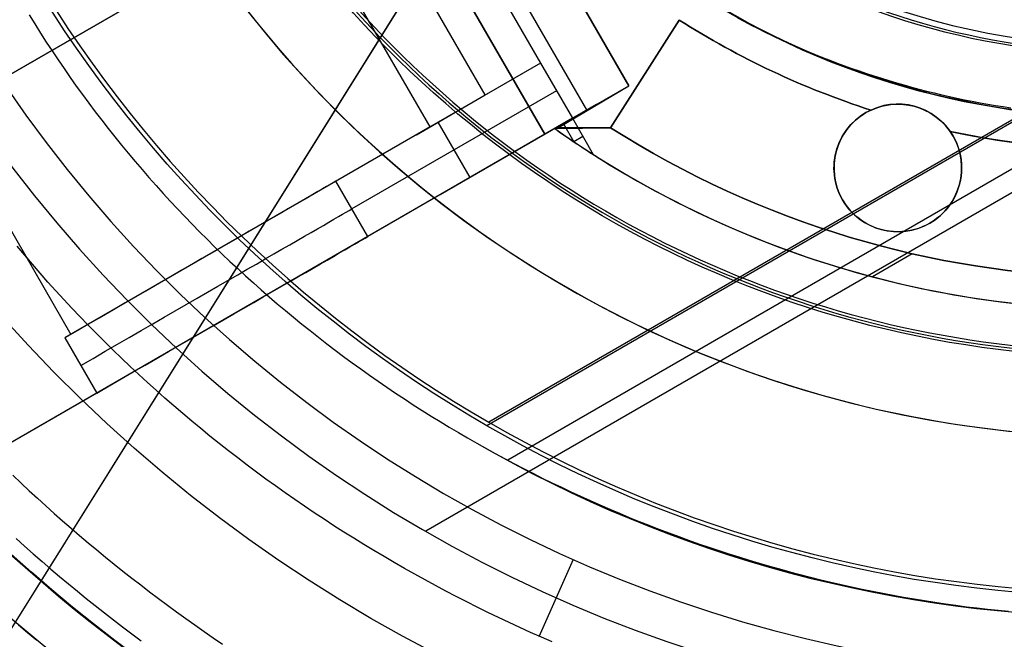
# Model space of a CAD drawing. Extents: x 12963 to 14406, y -2067 to -815.
# Tile 21 of 68: x 13649 to 13680, y -1656 to -1637. Entities that reach past the tile are written whole.
import ezdxf

# ---------------------------------------------------------------- set-up
doc = ezdxf.new("R2010")
doc.units = 0
doc.layers.get('0').update_dxf_attribs({"linetype": 'CONTINUOUS'})
doc.layers.add('COLOR', color=7, linetype='CONTINUOUS')
doc.layers.add('LUZ', color=7, linetype='CONTINUOUS')

msp = doc.modelspace()

# ---------------------------------------------------------------- linework, layer by layer
for p, q in [((13727.86559033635, -1614.828569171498, 105.1250029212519), (13662.13835221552, -1652.776207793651, 105.1250029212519)), ((13724.04743158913, -1614.828569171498, 199.6250029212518), (13664.04743158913, -1649.469585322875, 199.6250029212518)), ((13723.92186962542, -1614.828569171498, 200.6250029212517), (13664.11021257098, -1649.360845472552, 200.6250029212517)), ((13724.65345323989, -1615.934503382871, 51.12500292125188), (13664.70218788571, -1650.547382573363, 51.12500292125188)), ((13668.50143707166, -1638.815160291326, 218.0844421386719), (13655.50143707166, -1616.29849979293, 218.0844421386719)), ((13655.50143707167, -1616.298499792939, 223.0844421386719), (13668.50143707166, -1638.815160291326, 223.0844421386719)), ((13668.50143707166, -1638.815160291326, 220.5844421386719), (13655.50143707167, -1616.298499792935, 220.5844421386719)), ((13667.18357232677, -1639.576029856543, 240.584442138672), (13654.18357232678, -1617.059369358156, 240.584442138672)), ((13652.86570758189, -1617.820238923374, 258.0844421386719), (13665.86570758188, -1640.336899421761, 258.0844421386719)), ((13652.86570758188, -1617.820238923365, 261.0844421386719), (13665.86570758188, -1640.336899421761, 261.0844421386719)), ((13665.86570758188, -1640.336899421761, 259.5844421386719), (13652.86570758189, -1617.82023892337, 259.5844421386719)), ((13654.73173298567, -1619.052289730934, 212.0844421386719), (13665.73173298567, -1638.104848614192, 212.0844421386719)), ((13663.9996821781, -1639.104848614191, 235.0844421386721), (13652.9996821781, -1620.052289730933, 235.0844421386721)), ((13662.26763137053, -1640.104848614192, 258.0844421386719), (13651.26763137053, -1621.052289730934, 258.0844421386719)), ((13643.86631133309, -1641.491251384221, 261.0844421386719), (13654.25861617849, -1635.491251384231, 261.0844421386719)), ((13654.25861617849, -1635.491251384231, 258.0844421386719), (13643.86631133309, -1641.491251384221, 258.0844421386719)), ((13643.86631133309, -1641.491251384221, 259.5844421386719), (13654.25861617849, -1635.491251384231, 259.5844421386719)), ((13667.92844333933, -1640.13031254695, 216.0844421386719), (13670.07764177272, -1636.7567467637, 216.0844421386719)), ((13670.07764177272, -1636.756746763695, 218.0844421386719), (13667.92844333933, -1640.130312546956, 218.0844421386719)), ((13670.07764177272, -1636.756746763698, 217.0844421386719), (13667.92844333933, -1640.130312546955, 217.0844421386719)), ((13670.07764177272, -1636.7567467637, 216.0844421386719), (13670.07764177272, -1636.756746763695, 218.0844421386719)), ((13665.73173298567, -1638.104848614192, 212.0844421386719), (13659.31956794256, -1641.806913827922, 250.0009870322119)), ((13665.73173298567, -1638.104848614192, 212.0844421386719), (13662.26763137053, -1640.104848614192, 258.0844421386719)), ((13665.73173298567, -1638.104848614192, 212.0844421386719), (13666.73173298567, -1639.836899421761, 212.0844421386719)), ((13669.00304255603, -1638.443529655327, 218.0844421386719), (13669.00304255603, -1638.443529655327, 216.0844421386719)), ((13672.99054318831, -1638.360360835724, 216.0844421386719), (13672.99054318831, -1638.360360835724, 218.0844421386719)), ((13666.23173298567, -1638.970874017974, 212.0844421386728), (13659.81956794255, -1642.672939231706, 250.0009870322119)), ((13665.86570758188, -1640.336899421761, 258.0844421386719), (13668.50143707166, -1638.815160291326, 223.0844421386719)), ((13666.29339163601, -1640.128658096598, 218.0863603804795), (13668.50143707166, -1638.815160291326, 218.0844421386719)), ((13668.50143707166, -1638.815160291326, 223.0844421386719), (13668.50143707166, -1638.815160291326, 218.0844421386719)), ((13661.84214345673, -1640.350504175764, 235.0844421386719), (13663.9996821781, -1639.104848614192, 235.0844421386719)), ((13647.00930112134, -1639.676645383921, 258.0844421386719), (13651.00930112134, -1646.604848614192, 258.0844421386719)), ((13667.48479855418, -1639.402116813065, 236.5844421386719), (13662.5884745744, -1642.229010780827, 236.5844421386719)), ((13675.92990784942, -1639.659478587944, 216.0844421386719), (13675.92990784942, -1639.659478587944, 212.0844421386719)), ((13676.0842897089, -1639.579091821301, 216.0844421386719), (13676.0842897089, -1639.579091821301, 218.0844421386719)), ((13666.73173298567, -1639.836899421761, 212.0844421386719), (13660.31956794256, -1643.538964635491, 250.0009870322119)), ((13663.52565046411, -1641.687932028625, 231.0427145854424), (13662.52565046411, -1639.955881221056, 231.0427145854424)), ((13666.29339163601, -1640.128658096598, 218.0863603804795), (13666.73173298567, -1639.836899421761, 212.0844421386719)), ((13666.73173298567, -1639.836899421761, 212.0844421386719), (13667.3862769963, -1640.970602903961, 212.0844421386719)), ((13662.26763137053, -1640.104848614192, 258.0844421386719), (13650.81985372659, -1646.714226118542, 258.0844421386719)), ((13666.29339163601, -1640.128658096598, 218.0863603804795), (13666.17531637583, -1640.158146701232, 219.4731295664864)), ((13667.92844333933, -1640.130312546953, 223.0844421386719), (13666.17531637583, -1640.158146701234, 223.0844421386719)), ((13666.17531637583, -1640.158146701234, 220.5844421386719), (13667.92844333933, -1640.130312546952, 220.5844421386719)), ((13666.17531637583, -1640.158146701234, 223.0844421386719), (13666.17531637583, -1640.158146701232, 219.4731295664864)), ((13667.92844333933, -1640.130312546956, 218.0844421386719), (13666.29339163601, -1640.128658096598, 218.0863603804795)), ((13666.79052328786, -1640.581221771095, 215.778785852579), (13666.46383415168, -1640.015379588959, 215.778785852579)), ((13667.05187985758, -1640.144229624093, 223.0844421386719), (13667.05187985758, -1640.144229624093, 218.0854707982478)), ((13667.92844333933, -1640.130312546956, 218.0844421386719), (13667.92844333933, -1640.13031254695, 216.0844421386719)), ((13667.92844333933, -1640.130312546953, 223.0844421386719), (13667.92844333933, -1640.130312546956, 218.0844421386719)), ((13678.56845342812, -1640.244721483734, 218.0844421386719), (13678.56845342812, -1640.244721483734, 216.0844421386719)), ((13665.86570758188, -1640.336899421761, 261.0844421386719), (13643.34904708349, -1653.336899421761, 261.0844421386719)), ((13665.86570758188, -1640.336899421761, 261.0844421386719), (13665.86570758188, -1640.336899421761, 258.0844421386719)), ((13667.05900499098, -1640.403751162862, 212.0844421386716), (13666.77252379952, -1640.569151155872, 215.8886419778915)), ((13678.66195865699, -1640.391529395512, 212.0844421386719), (13678.66195865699, -1640.391529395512, 216.0844421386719)), ((13660.31956794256, -1643.538964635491, 250.0009870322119), (13659.31956794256, -1641.806913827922, 250.0009870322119)), ((13658.27579335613, -1642.409537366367, 258.0844421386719), (13658.27579335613, -1642.409537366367, 253.17154534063)), ((13675.19785704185, -1642.391529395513, 216.0844421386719), (13675.19785704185, -1642.391529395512, 212.0844421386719)), ((13677.92990784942, -1643.123580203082, 216.0844421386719), (13677.92990784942, -1643.123580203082, 212.0844421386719)), ((13677.38390985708, -1644.079167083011, 223.0844421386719), (13676.13315127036, -1644.801292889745, 223.0844421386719)), ((13655.92524207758, -1646.076029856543, 261.0844421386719), (13655.92524207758, -1646.076029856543, 256.8894245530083)), ((13650.81985372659, -1646.714226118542, 258.0844421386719), (13651.81985372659, -1648.446276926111, 258.0844421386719)), ((13651.81985372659, -1648.446276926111, 258.0844421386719), (13643.34904708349, -1653.336899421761, 258.0844421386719)), ((13666.75874496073, -1653.659595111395, 52.53957701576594), (13665.67937263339, -1656.083905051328, 60.706941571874))]:
    msp.add_line(p, q)
for points in [[(13649.70377699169, -1636.595966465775), (13649.8797968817, -1636.881139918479), (13650.05833691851, -1637.164473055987), (13650.23937656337, -1637.445957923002), (13650.42289527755, -1637.725586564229), (13650.60887252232, -1638.00335102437), (13650.79728775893, -1638.279243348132), (13650.98812044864, -1638.553255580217), (13651.18135005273, -1638.82537976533), (13651.37695603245, -1639.095607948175), (13651.57491784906, -1639.363932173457), (13651.77521496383, -1639.630344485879), (13651.97782683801, -1639.894836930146), (13652.18273293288, -1640.157401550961), (13652.3899127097, -1640.41803039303), (13652.59934562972, -1640.676715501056), (13652.81101115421, -1640.933448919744), (13653.02488874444, -1641.188222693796), (13653.24095786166, -1641.441028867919), (13653.45919796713, -1641.691859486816), (13653.67958852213, -1641.940706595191), (13653.9021089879, -1642.187562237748), (13654.12673882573, -1642.432418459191), (13654.35345749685, -1642.675267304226), (13654.58224446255, -1642.916100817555), (13654.81307918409, -1643.154911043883), (13655.04594112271, -1643.391690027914), (13655.2808097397, -1643.626429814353), (13655.5176644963, -1643.859122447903), (13655.75648485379, -1644.089759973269), (13655.99725027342, -1644.318334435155), (13656.23994021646, -1644.544837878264), (13656.48453414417, -1644.769262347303), (13656.73101151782, -1644.991599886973), (13656.97935179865, -1645.21184254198), (13657.22953444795, -1645.429982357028), (13657.48153892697, -1645.646011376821), (13657.73534469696, -1645.859921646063), (13657.99093121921, -1646.071705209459), (13658.24827795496, -1646.281354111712), (13658.50736436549, -1646.488860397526), (13658.76816991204, -1646.694216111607), (13659.03067405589, -1646.897413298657), (13659.2948562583, -1647.098444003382), (13659.56069598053, -1647.297300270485), (13659.82817268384, -1647.49397414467), (13660.0972658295, -1647.688457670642), (13660.36795487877, -1647.880742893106), (13660.64021929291, -1648.070821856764), (13660.91403853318, -1648.258686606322), (13661.18939206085, -1648.444329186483), (13661.46625933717, -1648.627741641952), (13661.74461982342, -1648.808916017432), (13662.02445298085, -1648.987844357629), (13662.30573827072, -1649.164518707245), (13662.58845515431, -1649.338931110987), (13662.87258309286, -1649.511073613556), (13663.15810154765, -1649.680938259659), (13663.44498997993, -1649.848517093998), (13663.73322785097, -1650.013802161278)], [(13671.90557324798, -1636.687871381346), (13672.12159413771, -1636.802722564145), (13672.33874199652, -1636.915488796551), (13672.55699437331, -1637.026164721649), (13672.77632881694, -1637.134744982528), (13672.99672287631, -1637.241224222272), (13673.21815410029, -1637.34559708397), (13673.44060003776, -1637.447858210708), (13673.6640382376, -1637.548002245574), (13673.8884462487, -1637.646023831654), (13674.11380161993, -1637.741917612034), (13674.34008190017, -1637.835678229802), (13674.56726463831, -1637.927300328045), (13674.79532738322, -1638.01677854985), (13675.0242476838, -1638.104107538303), (13675.25400308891, -1638.189281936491), (13675.48457114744, -1638.272296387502), (13675.71592940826, -1638.353145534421), (13675.94805542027, -1638.431824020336), (13676.18092673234, -1638.508326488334), (13676.41452089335, -1638.582647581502), (13676.64881545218, -1638.654781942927), (13676.88378795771, -1638.724724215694), (13677.11941595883, -1638.792469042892), (13677.35567700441, -1638.858011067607), (13677.59254864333, -1638.921344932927), (13677.83000842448, -1638.982465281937), (13678.06803389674, -1639.041366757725), (13678.30660260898, -1639.098044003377), (13678.54569211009, -1639.152491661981), (13678.78527994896, -1639.204704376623), (13679.02534367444, -1639.254676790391), (13679.26586083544, -1639.302403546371), (13679.50680898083, -1639.34787928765), (13679.74816565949, -1639.391098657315), (13679.9899084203, -1639.432056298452), (13680.23201481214, -1639.470746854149), (13680.4744623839, -1639.507164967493)], [(13666.09684271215, -1656.239365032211), (13665.75783967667, -1656.092261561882), (13665.42001702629, -1655.942484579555), (13665.08339759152, -1655.790042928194), (13664.74800420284, -1655.634945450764), (13664.41385969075, -1655.477200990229), (13664.08098688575, -1655.316818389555), (13663.74940861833, -1655.153806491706), (13663.41914771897, -1654.988174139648), (13663.09022701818, -1654.819930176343), (13662.76266934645, -1654.649083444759), (13662.43649753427, -1654.475642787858), (13662.11173441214, -1654.299617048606), (13661.78840281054, -1654.121015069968), (13661.46652555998, -1653.939845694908), (13661.14612549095, -1653.756117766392), (13660.82722543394, -1653.569840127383), (13660.50984821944, -1653.381021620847), (13660.19401667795, -1653.189671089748), (13659.87975363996, -1652.995797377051), (13659.56708193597, -1652.799409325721), (13659.25602439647, -1652.600515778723), (13658.94660385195, -1652.399125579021), (13658.63884313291, -1652.19524756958), (13658.33276506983, -1651.988890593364), (13658.02839249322, -1651.78006349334), (13657.72574823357, -1651.56877511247), (13657.42485512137, -1651.355034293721), (13657.12573598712, -1651.138849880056), (13656.8284136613, -1650.920230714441), (13656.53291097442, -1650.69918563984), (13656.23925075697, -1650.475723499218), (13655.94745583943, -1650.24985313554), (13655.65754905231, -1650.02158339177), (13655.3695532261, -1649.790923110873), (13655.08349119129, -1649.557881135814), (13654.79938577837, -1649.322466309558), (13654.51725981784, -1649.084687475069), (13654.23713614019, -1648.844553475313), (13653.95903757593, -1648.602073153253), (13653.68298695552, -1648.357255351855), (13653.40900710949, -1648.110108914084), (13653.1371208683, -1647.860642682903), (13652.86735106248, -1647.608865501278), (13652.59972052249, -1647.354786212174), (13652.33425207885, -1647.098413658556), (13652.07096856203, -1646.839756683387), (13651.80989280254, -1646.578824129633), (13651.55104763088, -1646.315624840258), (13651.29445587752, -1646.050167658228), (13651.04014037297, -1645.782461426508), (13650.78812394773, -1645.512514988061), (13650.53842943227, -1645.240337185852), (13650.29107965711, -1644.965936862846), (13650.04609745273, -1644.689322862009), (13649.80350564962, -1644.410504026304), (13649.56332707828, -1644.129489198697), (13649.3255845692, -1643.846287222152)], [(13663.73322785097, -1650.013802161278), (13664.02279462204, -1650.176785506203), (13664.31366975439, -1650.337459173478), (13664.60583270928, -1650.495815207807), (13664.89926294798, -1650.651845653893), (13665.19393993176, -1650.805542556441), (13665.48984312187, -1650.956897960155), (13665.78695197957, -1651.10590390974), (13666.08524596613, -1651.252552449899), (13666.38470454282, -1651.396835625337), (13666.68530717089, -1651.538745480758), (13666.9870333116, -1651.678274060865), (13667.28986242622, -1651.815413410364), (13667.59377397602, -1651.950155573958), (13667.89874742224, -1652.082492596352), (13668.20476222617, -1652.212416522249), (13668.51179784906, -1652.339919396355), (13668.81983375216, -1652.464993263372), (13669.12884939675, -1652.587630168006), (13669.43882424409, -1652.70782215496), (13669.74973775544, -1652.825561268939), (13670.06156939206, -1652.940839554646), (13670.37429861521, -1653.053649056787), (13670.68790488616, -1653.163981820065), (13671.00236766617, -1653.271829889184), (13671.3176664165, -1653.377185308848), (13671.63378059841, -1653.480040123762), (13671.95068967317, -1653.58038637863), (13672.26837310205, -1653.678216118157), (13672.58681034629, -1653.773521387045), (13672.90598086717, -1653.86629423), (13673.22586412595, -1653.956526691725), (13673.54643958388, -1654.044210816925), (13673.86768670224, -1654.129338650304), (13674.18958494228, -1654.211902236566), (13674.51211376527, -1654.291893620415), (13674.83525263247, -1654.369304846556), (13675.15898100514, -1654.444127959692), (13675.48327834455, -1654.516355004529), (13675.80812411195, -1654.585978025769), (13676.13349776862, -1654.652989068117), (13676.4593787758, -1654.717380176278), (13676.78574659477, -1654.779143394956), (13677.11258068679, -1654.838270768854), (13677.43986051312, -1654.894754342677), (13677.76756553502, -1654.948586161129), (13678.09567521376, -1654.999758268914), (13678.4241690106, -1655.048262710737), (13678.75302638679, -1655.094091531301), (13679.08222680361, -1655.137236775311), (13679.41174972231, -1655.177690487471), (13679.74157460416, -1655.215444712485), (13680.07168091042, -1655.250491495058), (13680.40204810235, -1655.282822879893)], [(13649.19506750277, -1651.021465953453), (13649.45037559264, -1651.263478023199), (13649.70740357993, -1651.503662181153), (13649.96613614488, -1651.742010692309), (13650.22655796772, -1651.978515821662), (13650.48865372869, -1652.213169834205), (13650.75240810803, -1652.445964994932), (13651.01780578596, -1652.676893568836), (13651.28483144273, -1652.905947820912), (13651.55346975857, -1653.133120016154), (13651.82370541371, -1653.358402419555), (13652.09552308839, -1653.581787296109), (13652.36890746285, -1653.80326691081), (13652.64384321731, -1654.022833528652), (13652.92031503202, -1654.240479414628), (13653.1983075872, -1654.456196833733), (13653.4778055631, -1654.66997805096), (13653.75879363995, -1654.881815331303), (13654.04125649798, -1655.091700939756), (13654.32517881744, -1655.299627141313), (13654.61054527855, -1655.505586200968), (13654.89734056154, -1655.709570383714), (13655.18554934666, -1655.911571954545), (13655.47515631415, -1656.111583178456), (13655.76614614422, -1656.30959632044)], [(13649.29273370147, -1653.004258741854), (13649.56206615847, -1653.24539175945), (13649.83310302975, -1653.484614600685), (13650.10582857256, -1653.721919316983), (13650.38022704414, -1653.957297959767), (13650.65628270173, -1654.190742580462), (13650.93397980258, -1654.422245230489), (13651.21330260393, -1654.651797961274), (13651.49423536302, -1654.879392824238), (13651.7767623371, -1655.105021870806), (13652.0608677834, -1655.328677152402), (13652.34653595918, -1655.550350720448), (13652.63375112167, -1655.770034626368), (13652.92249752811, -1655.987720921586), (13653.21275943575, -1656.203401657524)], [(13649.36758500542, -1655.70988594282), (13649.65599954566, -1655.950323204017), (13649.94610252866, -1656.188735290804)]]:
    msp.add_lwpolyline(points)
at = {"extrusion": (0.1124755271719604, -0.19481332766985, 0.9743700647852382)}
msp.add_lwpolyline([(11007.54019132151, -8076.64467322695), (11007.02964172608, -8076.335704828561), (11006.52109591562, -8076.022040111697), (11006.01461431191, -8075.703698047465), (11005.51025714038, -8075.380698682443), (11005.00808440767, -8075.053063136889), (11004.5081558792, -8074.720813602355), (11004.01053105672, -8074.383973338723), (11003.51526915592, -8074.042566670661), (11003.02242908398, -8073.696618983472), (11002.5320694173, -8073.34615671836), (11002.04424837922, -8072.991207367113), (11001.55902381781, -8072.631799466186), (11001.07645318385, -8072.267962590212), (11000.59659350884, -8071.899727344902), (11000.11950138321, -8071.527125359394), (10999.64523293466, -8071.150189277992), (10999.17384380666, -8070.768952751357), (10998.70538913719, -8070.383450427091), (10998.23992353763, -8069.993717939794), (10997.77750107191, -8069.599791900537), (10997.31817523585, -8069.201709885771), (10996.86199893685, -8068.799510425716), (10996.40902447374, -8068.393232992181), (10995.959303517, -8067.982917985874), (10995.51288708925, -8067.56860672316), (10995.06982554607, -8067.150341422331), (10994.63016855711, -8066.728165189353), (10994.19396508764, -8066.302122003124), (10993.76126338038, -8065.872256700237), (10993.33211093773, -8065.438614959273), (10992.90655450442, -8065.001243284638), (10992.4846400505, -8064.560188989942), (10992.06641275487, -8064.115500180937), (10991.65191698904, -8063.667225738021), (10991.24119630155, -8063.215415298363), (10990.83429340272, -8062.760119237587), (10990.43125014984, -8062.301388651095), (10990.03210753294, -8061.839275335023), (10989.63690566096, -8061.37383176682), (10989.24568374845, -8060.905111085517), (10988.85848010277, -8060.433167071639), (10988.47533211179, -8059.95805412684), (10988.09627623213, -8059.479827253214), (10987.72134797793, -8058.998542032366), (10987.35058191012, -8058.51425460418), (10986.98401162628, -8058.027021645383), (10986.62166975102, -8057.536900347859), (10986.2635879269, -8057.043948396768), (10985.90979680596, -8056.548223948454), (10985.56032604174, -8056.049785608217), (10985.21520428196, -8055.548692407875), (10984.87445916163, -8055.045003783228), (10984.5381172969, -8054.538779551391), (10984.20620427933, -8054.03007988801), (10983.87874467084, -8053.518965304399), (10983.55576199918, -8053.005496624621), (10983.23727875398, -8052.489734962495), (10982.92331638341, -8051.971741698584), (10982.61389529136, -8051.451578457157), (10982.30903483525, -8050.929307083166), (10982.00875332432, -8050.404989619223), (10981.71306801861, -8049.878688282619), (10981.4219951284, -8049.350465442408), (10981.13554981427, -8048.820383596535), (10980.85374618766, -8048.288505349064), (10980.57659731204, -8047.754893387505), (10980.30411520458, -8047.219610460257), (10980.03631083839, -8046.682719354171), (10979.77319414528, -8046.144282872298), (10979.51477401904, -8045.604363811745), (10979.26105831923, -8045.063024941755), (10979.01205387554, -8044.520328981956), (10978.76776649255, -8043.976338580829), (10978.5282009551, -8043.43111629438), (10978.29336103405, -8042.884724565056), (10978.06324949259, -8042.33722570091), (10977.83786809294, -8041.788681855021), (10977.61721760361, -8041.239155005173), (10977.40129780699, -8040.688706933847), (10977.19010750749, -8040.137399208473), (10976.98364454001, -8039.585293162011), (10976.78190577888, -8039.03244987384), (10976.5848871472, -8038.478930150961), (10976.39258362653, -8037.924794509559), (10976.20498926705, -8037.3701031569), (10976.02209719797, -8036.814915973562), (10975.84389963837, -8036.259292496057), (10975.67038790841, -8035.703291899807), (10975.50155244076, -8035.146972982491), (10975.33738279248, -8034.590394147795), (10975.17786765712, -8034.033613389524), (10975.02299487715, -8033.476688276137), (10974.87275145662, -8032.919675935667), (10974.72712357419, -8032.362633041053), (10974.58609659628, -8031.805615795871), (10974.4496550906, -8031.248679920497), (10974.31778283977, -8030.691880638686), (10974.19046285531, -8030.135272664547), (10974.06767739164, -8029.578910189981), (10973.94940796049, -8029.022846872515), (10973.8356353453, -8028.467135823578), (10973.72633961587, -8027.911829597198), (10973.62150014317, -8027.356980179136), (10973.52109561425, -8026.802638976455), (10973.42510404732, -8026.248856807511), (10973.33350280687, -8025.695683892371), (10973.24626861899, -8025.143169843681), (10973.16337758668, -8024.591363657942), (10973.08480520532, -8024.040313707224), (10973.01052637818, -8023.490067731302), (10972.94051543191, -8022.940672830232), (10972.87474613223, -8022.392175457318), (10972.81319169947, -8021.844621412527), (10972.75582482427, -8021.298055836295), (10972.70261768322, -8020.752523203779), (10972.65354195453, -8020.208067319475), (10972.60856883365, -8019.66473131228), (10972.56766904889, -8019.122557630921), (10972.53081287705, -8018.581588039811), (10972.49797015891, -8018.041863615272), (10972.46911031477, -8017.503424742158), (10972.44420235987, -8016.966311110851), (10972.42321491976, -8016.430561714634), (10972.40611624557, -8015.896214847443), (10972.39287422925, -8015.363308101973), (10972.38345641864, -8014.831878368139), (10972.3778300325, -8014.301961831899), (10972.37596197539, -8013.773593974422)], dxfattribs=at)
at = {"extrusion": (0.1124755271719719, -0.1948133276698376, 0.9743700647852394)}
msp.add_lwpolyline([(10972.37596197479, -8015.052483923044), (10972.37771364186, -8015.564127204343), (10972.38298882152, -8016.077223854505), (10972.39181758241, -8016.59174168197), (10972.40422971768, -8017.107647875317), (10972.42025473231, -8017.624909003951), (10972.43992183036, -8018.143491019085), (10972.46325990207, -8018.663359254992), (10972.49029751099, -8019.184478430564), (10972.52106288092, -8019.706812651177), (10972.55558388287, -8020.230325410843), (10972.59388802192, -8020.754979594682), (10972.63600242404, -8021.280737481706), (10972.68195382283, -8021.807560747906), (10972.73176854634, -8022.335410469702), (10972.78547250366, -8022.864247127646), (10972.8430911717, -8023.394030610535), (10972.90464958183, -8023.924720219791), (10972.97017230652, -8024.456274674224), (10973.03968344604, -8024.988652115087), (10973.11320661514, -8025.521810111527), (10973.19076492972, -8026.055705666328), (10973.27238099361, -8026.590295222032), (10973.35807688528, -8027.125534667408), (10973.44787414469, -8027.66137934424), (10973.54179376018, -8028.197784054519), (10973.63985615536, -8028.734703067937), (10973.74208117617, -8029.272090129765), (10973.84848807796, -8029.809898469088), (10973.95909551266, -8030.34808080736), (10974.07392151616, -8030.886589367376), (10974.19298349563, -8031.425375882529), (10974.31629821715, -8031.96439160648), (10974.44388179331, -8032.503587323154), (10974.57574967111, -8033.042913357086), (10974.71191661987, -8033.582319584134), (10974.85239671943, -8034.121755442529), (10974.99720334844, -8034.661169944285), (10975.14634917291, -8035.200511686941), (10975.29984613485, -8035.739728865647), (10975.45770544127, -8036.278769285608), (10975.61993755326, -8036.81758037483), (10975.78655217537, -8037.356109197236), (10975.95755824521, -8037.894302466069), (10976.13296392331, -8038.432106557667), (10976.31277658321, -8038.969467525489), (10976.49700280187, -8039.506331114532), (10976.68564835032, -8040.04264277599), (10976.87871818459, -8040.578347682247), (10977.07621643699, -8041.113390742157), (10977.27814640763, -8041.647716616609), (10977.48451055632, -8042.181269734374), (10977.6953104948, -8042.713994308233), (10977.91054697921, -8043.245834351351), (10978.13021990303, -8043.776733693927), (10978.35432829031, -8044.306636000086), (10978.58287028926, -8044.835484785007), (10978.81584316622, -8045.363223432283), (10979.05324330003, -8045.889795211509), (10979.29506617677, -8046.415143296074), (10979.54130638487, -8046.939210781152), (10979.79195761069, -8047.46194070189), (10980.04701263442, -8047.98327605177), (10980.30646332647, -8048.503159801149), (10980.57030064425, -8049.021534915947), (10980.83851462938, -8049.538344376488), (10981.11109440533, -8050.053531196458), (10981.38802817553, -8050.567038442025), (10981.66930322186, -8051.078809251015), (10981.95490590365, -8051.588786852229), (10982.24482165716, -8052.09691458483), (10982.53903499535, -8052.60313591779), (10982.83752950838, -8053.107394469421), (10983.14028786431, -8053.609634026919), (10983.44729181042, -8054.109798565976), (10983.75852217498, -8054.60783227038), (10984.07395886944, -8055.103679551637), (10984.39358089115, -8055.597285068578), (10984.71736632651, -8056.08859374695), (10985.0452923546, -8056.57755079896), (10985.37733525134, -8057.064101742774), (10985.71347039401, -8057.548192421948), (10986.05367226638, -8058.029769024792), (10986.39791446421, -8058.508778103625), (10986.74616970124, -8058.98516659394), (10987.09840981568, -8059.458881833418), (10987.45460577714, -8059.929871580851), (10987.81472769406, -8060.398084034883), (10988.1787448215, -8060.863467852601), (10988.54662556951, -8061.325972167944), (10988.9183375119, -8061.785546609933), (10989.29384739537, -8062.242141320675), (10989.67312114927, -8062.695706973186), (10990.0561238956, -8063.146194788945), (10990.44281995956, -8063.593556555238), (10990.83317288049, -8064.037744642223), (10991.22714542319, -8064.478712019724), (10991.62469958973, -8064.916412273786), (10992.02579663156, -8065.350799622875), (10992.43039706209, -8065.78182893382), (10992.83846066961, -8066.209455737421), (10993.24994653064, -8066.633636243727), (10993.66481302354, -8067.054327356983), (10994.0830178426, -8067.471486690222), (10994.5045180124, -8067.885072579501), (10994.92926990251, -8068.295044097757), (10995.35722924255, -8068.701361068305), (10995.78835113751, -8069.103984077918), (10996.22259008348, -8069.502874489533), (10996.65989998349, -8069.897994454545), (10997.10023416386, -8070.289306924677), (10997.54354539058, -8070.676775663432), (10997.98978588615, -8071.060365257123), (10998.43890734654, -8071.440041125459), (10998.8908609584, -8071.815769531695), (10999.34559741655, -8072.187517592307), (10999.80306694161, -8072.555253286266), (11000.26321929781, -8072.918945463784), (11000.72600381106, -8073.27856385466), (11001.19136938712, -8073.634079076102), (11001.65926452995, -8073.985462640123), (11002.12963736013, -8074.332686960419), (11002.60243563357, -8074.675725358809), (11003.0776067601, -8075.014552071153), (11003.5550978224, -8075.34914225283), (11004.03485559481, -8075.679471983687), (11004.51682656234, -8076.005518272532), (11005.00095693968, -8076.327259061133), (11005.48719269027, -8076.64467322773)], dxfattribs=at)
at = {"extrusion": (0.1124755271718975, -0.1948133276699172, 0.974370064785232)}
msp.add_lwpolyline([(10970.07596197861, -8013.773593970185), (10970.07770945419, -8014.292842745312), (10970.08297167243, -8014.813542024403), (10970.09177812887, -8015.335660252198), (10970.10415805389, -8015.85916527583), (10970.12014040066, -8016.384024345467), (10970.13975383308, -8016.910204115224), (10970.16302671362, -8017.437670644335), (10970.18998709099, -8017.966389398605), (10970.22066268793, -8018.496325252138), (10970.25508088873, -8019.027442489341), (10970.29326872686, -8019.559704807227), (10970.33525287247, -8020.093075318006), (10970.38105961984, -8020.627516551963), (10970.43071487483, -8021.162990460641), (10970.4842441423, -8021.699458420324), (10970.54167251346, -8022.236881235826), (10970.60302465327, -8022.775219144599), (10970.66832478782, -8023.314431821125), (10970.73759669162, -8023.854478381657), (10970.81086367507, -8024.395317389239), (10970.88814857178, -8024.936906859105), (10970.96947372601, -8025.479204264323), (10971.0548609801, -8026.022166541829), (10971.14433166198, -8026.56575009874), (10971.23790657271, -8027.109910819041), (10971.33560597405, -8027.654604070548), (10971.43744957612, -8028.199784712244), (10971.54345652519, -8028.745407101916), (10971.65364539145, -8029.291425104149), (10971.76803415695, -8029.837792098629), (10971.88664020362, -8030.384460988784), (10972.00948030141, -8030.931384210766), (10972.13657059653, -8031.478513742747), (10972.26792659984, -8032.025801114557), (10972.40356317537, -8032.573197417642), (10972.54349452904, -8033.120653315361), (10972.68773419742, -8033.668119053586), (10972.8362950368, -8034.215544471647), (10972.98918921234, -8034.762879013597), (10973.14642818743, -8035.310071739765), (10973.30802271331, -8035.857071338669), (10973.47398281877, -8036.403826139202), (10973.64431780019, -8036.950284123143), (10973.81903621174, -8037.496392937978), (10973.99814585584, -8038.042099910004), (10974.18165377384, -8038.587352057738), (10974.36956623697, -8039.132096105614), (10974.56188873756, -8039.676278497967), (10974.7586259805, -8040.219845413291), (10974.95978187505, -8040.762742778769), (10975.16535952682, -8041.304916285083), (10975.37536123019, -8041.84631140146), (10975.58978846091, -8042.386873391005), (10975.80864186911, -8042.926547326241), (10976.03192127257, -8043.465278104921), (10976.25962565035, -8044.003010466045), (10976.49175313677, -8044.539689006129), (10976.72830101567, -8045.075258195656), (10976.96926571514, -8045.609662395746), (10977.2146428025, -8046.142845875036), (10977.4644269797, -8046.674752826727), (10977.71861207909, -8047.20532738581), (10977.97719105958, -8047.734513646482), (10978.24015600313, -8048.26225567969), (10978.50749811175, -8048.78849755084), (10978.77920770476, -8049.313183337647), (10979.05527421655, -8049.836257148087), (10979.33568619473, -8050.357663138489), (10979.62043129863, -8050.877345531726), (10979.90949629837, -8051.395248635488), (10980.20286707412, -8051.911316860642), (10980.50052861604, -8052.425494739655), (10980.80246502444, -8052.937726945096), (10981.10865951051, -8053.447958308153), (10981.41909439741, -8053.9561338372), (10981.73375112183, -8054.462198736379), (10982.05261023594, -8054.966098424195), (10982.37565140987, -8055.467778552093), (10982.70285343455, -8055.967185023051), (10983.034194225, -8056.464264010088), (10983.36965082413, -8056.958961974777), (10983.70919940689, -8057.451225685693), (10984.05281528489, -8057.941002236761), (10984.40047291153, -8058.428239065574), (10984.75214588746, -8058.912883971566), (10985.10780696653, -8059.39488513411), (10985.46742806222, -8059.874191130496), (10985.83098025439, -8060.350750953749), (10986.19843379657, -8060.82451403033), (10986.56975812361, -8061.295430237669), (10986.94492185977, -8061.763449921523), (10987.32389282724, -8062.228523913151), (10987.70663805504, -8062.690603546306), (10988.09312378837, -8063.149640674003), (10988.48331549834, -8063.605587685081), (10988.8771778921, -8064.058397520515), (10989.27467492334, -8064.508023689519), (10989.67576980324, -8064.954420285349), (10990.08042501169, -8065.397542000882), (10990.48860230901, -8065.837344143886), (10990.90026274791, -8066.273782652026), (10991.3153666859, -8066.706814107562), (10991.73387379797, -8067.136395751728), (10992.15574308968, -8067.562485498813), (10992.58093291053, -8067.985041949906), (10993.00940096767, -8068.40402440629), (10993.4411043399, -8068.819392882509), (10993.87599949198, -8069.231108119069), (10994.31404228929, -8069.639131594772), (10994.75518801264, -8070.043425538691), (10995.1993913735, -8070.44395294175), (10995.64660652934, -8070.840677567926), (10996.09678709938, -8071.233563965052), (10996.54988618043, -8071.622577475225), (10997.00585636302, -8072.007684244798), (10997.46464974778, -8072.388851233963), (10997.92621796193, -8072.766046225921), (10998.39051217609, -8073.139237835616), (10998.85748312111, -8073.508395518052), (10999.3270811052, -8073.873489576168), (10999.79925603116, -8074.234491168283), (11000.27395741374, -8074.591372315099), (11000.75113439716, -8074.94410590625), (11001.23073577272, -8075.292665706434), (11001.71270999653, -8075.637026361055), (11002.19700520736, -8075.977163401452), (11002.68356924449, -8076.313053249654), (11003.17234966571, -8076.644673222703)], dxfattribs=at)
at = {"extrusion": (0.1124755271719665, -0.1948133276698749, 0.9743700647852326)}
msp.add_lwpolyline([(11001.33238571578, -8076.644673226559), (11000.86645497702, -8076.307349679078), (11000.40279557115, -8075.966089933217), (10999.94145437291, -8075.620917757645), (10999.48247794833, -8075.271857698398), (10999.02591253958, -8074.918935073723), (10998.57180404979, -8074.56217596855), (10998.12019802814, -8074.201607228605), (10997.67113965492, -8073.837256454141), (10997.22467372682, -8073.469151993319), (10996.78084464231, -8073.097322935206), (10996.33969638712, -8072.72179910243), (10995.90127251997, -8072.342611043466), (10995.46561615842, -8071.959790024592), (10995.03276996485, -8071.573368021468), (10994.60277613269, -8071.183377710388), (10994.1756763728, -8070.789852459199), (10993.75151190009, -8070.392826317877), (10993.33032342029, -8069.992334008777), (10992.91215111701, -8069.588410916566), (10992.49703463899, -8069.181093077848), (10992.08501308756, -8068.770417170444), (10991.67612500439, -8068.356420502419), (10991.2704083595, -8067.939141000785), (10990.86790053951, -8067.51861719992), (10990.46863833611, -8067.094888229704), (10990.07265793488, -8066.667993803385), (10989.67999490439, -8066.237974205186), (10989.29068418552, -8065.804870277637), (10988.90476008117, -8065.368723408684), (10988.52225624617, -8064.929575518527), (10988.14320567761, -8064.487469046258), (10987.76764070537, -8064.042446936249), (10987.39559298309, -8063.594552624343), (10987.02709347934, -8063.143830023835), (10986.66217246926, -8062.690323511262), (10986.30085952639, -8062.234077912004), (10985.94318351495, -8061.775138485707), (10985.58917258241, -8061.313550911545), (10985.23885415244, -8060.849361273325), (10984.89225491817, -8060.382616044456), (10984.54940083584, -8059.913362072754), (10984.21031711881, -8059.441646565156), (10983.87502823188, -8058.967517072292), (10983.54355788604, -8058.491021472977), (10983.21592903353, -8058.012207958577), (10982.89216386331, -8057.531125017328), (10982.57228379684, -8057.047821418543), (10982.2563094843, -8056.562346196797), (10981.94426080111, -8056.074748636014), (10981.63615684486, -8055.585078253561), (10981.3320159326, -8055.093384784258), (10981.0318555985, -8054.599718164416), (10980.73569259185, -8054.104128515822), (10980.44354287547, -8053.606666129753), (10980.15542162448, -8053.107381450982), (10979.87134322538, -8052.60632506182), (10979.59132127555, -8052.103547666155), (10979.31536858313, -8051.599100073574), (10979.04349716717, -8051.093033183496), (10978.77571825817, -8050.585397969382), (10978.51204229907, -8050.076245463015), (10978.25247894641, -8049.565626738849), (10977.997037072, -8049.053592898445), (10977.74572476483, -8048.540195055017), (10977.49854933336, -8048.025484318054), (10977.2555173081, -8047.509511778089), (10977.01663444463, -8046.99232849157), (10976.78190572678, -8046.473985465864), (10976.55133537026, -8045.954533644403), (10976.32492682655, -8045.434023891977), (10976.1026827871, -8044.912506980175), (10975.88460518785, -8044.390033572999), (10975.67069521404, -8043.866654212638), (10975.46095330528, -8043.342419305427), (10975.25537916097, -8042.817379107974), (10975.05397174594, -8042.291583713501), (10974.85672929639, -8041.765083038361), (10974.66364932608, -8041.237926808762), (10974.47472863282, -8040.710164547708), (10974.28996330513, -8040.181845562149), (10974.10934872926, -8039.653018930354), (10973.93287959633, -8039.1237334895), (10973.76054990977, -8038.594037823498), (10973.59235299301, -8038.063980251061), (10973.42828149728, -8037.533608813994), (10973.26832740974, -8037.002971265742), (10973.11248206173, -8036.472115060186), (10972.96073613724, -8035.941087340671), (10972.81307968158, -8035.409934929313), (10972.66950211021, -8034.878704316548), (10972.52999221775, -8034.347441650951), (10972.39453818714, -8033.816192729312), (10972.26312759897, -8033.28500298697), (10972.13574744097, -8032.753917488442), (10972.01238411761, -8032.22298091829), (10971.89302345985, -8031.692237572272), (10971.77765073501, -8031.161731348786), (10971.66625065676, -8030.631505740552), (10971.55880739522, -8030.101603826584), (10971.45530458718, -8029.572068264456), (10971.35572534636, -8029.04294128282), (10971.26005227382, -8028.514264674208), (10971.16826746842, -8027.986079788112), (10971.08035253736, -8027.458427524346), (10970.99628860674, -8026.931348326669), (10970.91605633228, -8026.404882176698), (10970.83963591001, -8025.879068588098), (10970.76700708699, -8025.353946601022), (10970.69814917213, -8024.82955477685), (10970.63304104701, -8024.305931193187), (10970.57166117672, -8023.783113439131), (10970.51398762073, -8023.261138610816), (10970.45999804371, -8022.740043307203), (10970.40966972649, -8022.219863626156), (10970.36297957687, -8021.700635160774), (10970.31990414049, -8021.182392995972), (10970.28041961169, -8020.665171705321), (10970.24450184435, -8020.149005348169), (10970.21212636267, -8019.633927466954), (10970.18326837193, -8019.119971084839), (10970.15790276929, -8018.607168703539), (10970.13600415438, -8018.095552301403), (10970.11754684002, -8017.585153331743), (10970.10250486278, -8017.0760027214), (10970.09085199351, -8016.568130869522), (10970.08256174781, -8016.061567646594), (10970.07760739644, -8015.556342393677), (10970.07596197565, -8015.052483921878)], dxfattribs=at)
at = {"extrusion": (0, 0, -1)}
for centre, radius, start, end in [((-13684.04743158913, -1614.828569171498, -259.6250029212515), 65.00000000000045, 329.9999999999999, 149.9999999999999), ((-13684.04743158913, -1614.828569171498, -89.37470231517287), 70.9424557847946, 330.0000000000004, 150.0000000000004), ((-13684.04743158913, -1614.828569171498, -46.50000292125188), 70.9424557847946, 330.0000000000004, 150.0000000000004), ((-13684.04743158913, -1614.828569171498, -259.6250029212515), 64, 330.0000000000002, 150.0000000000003), ((-13684.04743158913, -1614.828569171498, -88.12500292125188), 52.09123273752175, 330.0000000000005, 150.0000000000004), ((-13684.04743158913, -1614.828569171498, -62.12500292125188), 47.03455676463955, 330.0000000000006, 150.0000000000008), ((-13684.04743158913, -1614.828569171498, -89.37470231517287), 70.94245578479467, 150.0000000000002, 330.0000000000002), ((-13684.04743158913, -1614.828569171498, -46.50000292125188), 70.94245578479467, 150.0000000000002, 330.0000000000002), ((-13684.04743158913, -1614.828569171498, -259.6250029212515), 65.00000000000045, 149.9999999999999, 329.9999999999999), ((-13684.04743158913, -1614.828569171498, -259.6250029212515), 64, 150.0000000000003, 330.0000000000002), ((-13684.04743158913, -1614.828569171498, -88.12500292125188), 52.09123273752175, 150.0000000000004, 330.0000000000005), ((-13684.04743158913, -1614.828569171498, -62.12500292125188), 47.03455676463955, 149.9999999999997, 329.9999999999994), ((-13684.04743158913, -1614.828569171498, -199.6250029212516), 40, 150.0000000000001, 330.0000000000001), ((-13684.04743158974, -1614.828569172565, -218.0844421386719), 25.00000000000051, 243.4398127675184, 27.31636115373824), ((-13684.04743158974, -1614.828569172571, -223.0844421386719), 29.99999999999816, 177.4999999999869, 302.500000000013), ((-13684.04743158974, -1614.828569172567, -219.5844421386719), 29.99999999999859, 177.4999999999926, 302.5000000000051), ((-13684.04743158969, -1614.828569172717, -218.0844421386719), 25.99999999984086, 287.8348686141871, 302.5000000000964), ((-13676.92990784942, -1641.391529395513, -215.0844421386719), 1.99999999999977, 329.9999999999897, 149.9999999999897), ((-13676.92990784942, -1641.391529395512, -218.0844421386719), 1.999999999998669, 64.98793670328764, 145.0120632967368), ((-13676.92990784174, -1641.391529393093, -216.0844421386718), 1.999999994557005, 329.9999998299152, 64.98793687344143), ((-13676.92990784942, -1641.391529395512, -216.0844421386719), 1.999999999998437, 145.0120632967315, 150.000000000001), ((-13676.92990784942, -1641.391529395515, -216.0844421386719), 2.000000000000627, 149.9999999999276, 330.0000000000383), ((-13676.92990784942, -1641.391529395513, -214.0844421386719), 2.000000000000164, 150.0000000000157, 330.0000000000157)]:
    msp.add_arc(centre, radius, start, end, dxfattribs=at)
for centre, radius, start, end in [((13684.04743158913, -1614.828569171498, 89.37470231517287), 73.2424557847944, 29.99999999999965, 209.9999999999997), ((13684.04743163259, -1614.828569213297, 88.63012703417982), 71.44457953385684, 30.00000004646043, 209.9999999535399), ((13684.04743158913, -1614.828569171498, 89.05580518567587), 71.21139006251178, 29.99999999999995, 210.0000000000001), ((13684.04743158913, -1614.828569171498, 245.6831232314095), 65.00000000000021, 29.99999999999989, 209.9999999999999), ((13684.04743158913, -1614.828569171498, 245.6831232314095), 64.00000000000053, 29.99999999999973, 209.9999999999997), ((13684.04743158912, -1614.828569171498, 211.3914713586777), 58.0132689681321, 29.99999999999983, 210), ((13684.04743158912, -1614.828569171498, 212.0545527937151), 57.26209357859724, 30.00000000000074, 209.9999999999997), ((13684.04743158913, -1614.828569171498, 67.12500292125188), 53.58193971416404, 29.99999999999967, 209.9999999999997), ((13684.04743158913, -1614.828569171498, 65.62055118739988), 53.58193971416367, 29.99999999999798, 209.999999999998), ((13684.04743158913, -1614.828569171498, 67.12500292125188), 52.0912327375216, 29.99999999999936, 209.9999999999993), ((13684.04743158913, -1614.828569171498, 77.62500292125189), 52.09123273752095, 29.99999999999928, 209.9999999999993), ((13684.04743158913, -1614.828569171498, 89.37470231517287), 73.24245578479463, 209.9999999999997, 29.99999999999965), ((13684.04743157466, -1614.828569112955, 88.63012703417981), 71.44457953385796, 210.0000000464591, 29.99999995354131), ((13684.04743158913, -1614.828569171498, 89.05580518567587), 71.21139006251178, 210.0000000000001, 29.99999999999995), ((13684.04743158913, -1614.828569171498, 245.6831232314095), 64.99999999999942, 209.9999999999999, 29.99999999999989), ((13684.04743158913, -1614.828569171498, 245.6831232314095), 63.99999999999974, 210.0000000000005, 30.00000000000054), ((13684.04743158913, -1614.828569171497, 211.3914713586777), 58.01326896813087, 210.0000000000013, 29.99999999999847), ((13684.04743158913, -1614.8285691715, 212.0545527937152), 57.26209357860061, 209.9999999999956, 30.00000000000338), ((13684.04743158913, -1614.828569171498, 67.12500292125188), 53.58193971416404, 209.9999999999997, 29.99999999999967), ((13684.04743158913, -1614.828569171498, 65.62055118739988), 53.5819397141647, 210.0000000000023, 30.00000000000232), ((13684.04743158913, -1614.828569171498, 67.12500292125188), 52.0912327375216, 209.9999999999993, 29.99999999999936), ((13684.04743158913, -1614.828569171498, 77.62500292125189), 52.09123273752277, 210.0000000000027, 30.00000000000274), ((13684.04743158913, -1614.828569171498, 105.1250029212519), 43.81815874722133, 210.0000000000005, 30.00000000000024), ((13684.04743158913, -1614.828569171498, 52.53957701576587), 42.50584972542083, 210.0000000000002, 29.99999999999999), ((13684.04743158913, -1614.828569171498, 200.6250029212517), 39.87443803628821, 210.0000000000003, 30.00000000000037), ((13684.04743158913, -1614.828569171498, 108.2592404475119), 24.97681365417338, 209.9999999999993, 29.99999999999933), ((13684.04743158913, -1614.828569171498, 125.2198510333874), 24.97681365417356, 210.0000000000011, 30.00000000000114), ((13684.04743158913, -1614.828569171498, 144.2327851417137), 22.92449013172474, 209.999999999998, 29.99999999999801), ((13684.04743158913, -1614.828569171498, 144.2250029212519), 22.74593284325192, 209.9999999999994, 29.99999999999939), ((13684.04743158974, -1614.828569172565, 212.0844421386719), 23.0000000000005, 155.9413298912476, 296.2606647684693), ((13684.04743158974, -1614.828569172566, 223.0844421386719), 31.00000000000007, 234.7938624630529, 5.206137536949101), ((13684.04743158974, -1614.828569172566, 217.5844421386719), 31.00000000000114, 235.5081428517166, 4.491857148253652), ((13684.04743158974, -1614.828569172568, 212.0844421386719), 30.99999999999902, 237.4893341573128, 2.510665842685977), ((13684.04743158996, -1614.828569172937, 216.0844421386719), 29.99999999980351, 237.4999999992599, 2.500000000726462), ((13684.04743060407, -1614.828568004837, 216.0844421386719), 26.00000093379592, 257.8348712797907, 2.499997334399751), ((13684.04743158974, -1614.828569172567, 217.091535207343), 25.99999999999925, 257.8348686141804, 2.500000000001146), ((13684.04743158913, -1614.828569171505, 88.12500292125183), 70.93945536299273, 254.9999999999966, 345.000000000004), ((13684.04743091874, -1614.828570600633, 216.0844421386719), 25.99999843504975, 237.4999995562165, 252.1651318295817), ((13684.04743158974, -1614.828569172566, 217.0844421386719), 26.00000000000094, 237.4999999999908, 252.1651313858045), ((13676.92990784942, -1641.391529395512, 212.0844421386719), 2.000000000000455, 29.9999999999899, 209.9999999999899), ((13676.92990784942, -1641.391529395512, 212.0844421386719), 1.999999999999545, 210.0000000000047, 30.00000000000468), ((13684.04743158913, -1614.828569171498, 51.125002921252), 40.62840747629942, 239.9999999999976, 270.0000000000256), ((13684.04743158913, -1614.828569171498, 68.68735261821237), 73.24245578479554, 211.1713425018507, 311.5923049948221), ((13684.04743158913, -1614.828569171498, 67.93735261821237), 70.94245578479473, 213.8367835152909, 313.7266063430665)]:
    msp.add_arc(centre, radius, start, end)
at = {"extrusion": (0.1124756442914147, -0.1948133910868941, 0.9743700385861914)}
msp.add_arc((11043.68174236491, -8014.876489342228, 1917.167243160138), 56.00000007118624, 154.6725833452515, 205.4263646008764, dxfattribs=at)
at = {"extrusion": (-0.1124755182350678, 0.1948133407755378, -0.9743700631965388)}
msp.add_arc((-11043.6848200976, -8014.872680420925, -1918.079570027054), 56.0000000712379, 334.5735870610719, 25.32742621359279, dxfattribs=at)
at = {"extrusion": (0.5000000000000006, -0.8660254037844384, 3.632277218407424e-16)}
msp.add_arc((11011.44747599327, 231.7412435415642, 8240.506279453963), 33.12905823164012, 179.9999999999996, 255.7959760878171, dxfattribs=at)
at = {"extrusion": (0.4999999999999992, -0.8660254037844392, -7.771561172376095e-16)}
msp.add_arc((11011.44747599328, 231.7412435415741, 8240.506279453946), 32.12905823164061, 180.0000000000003, 255.5754665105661, dxfattribs=at)
at = {"extrusion": (-0.0007542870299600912, -0.003499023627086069, -0.9999935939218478)}
msp.add_arc((-13683.88887435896, -1615.572260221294, -222.661356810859), 26.04650356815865, 243.3211150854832, 282.1652069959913, dxfattribs=at)
at = {"extrusion": (0.8627696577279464, 0.4981202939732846, 0.08662961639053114)}
msp.add_arc((-7890.146596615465, -803.5523385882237, 10992.77821498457), 369.6603952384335, 169.4062467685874, 170.5735731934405, dxfattribs=at)
at = {"extrusion": (0.5000000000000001, -0.8660254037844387, -1.387778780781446e-17)}
msp.add_arc((10998.59966275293, 248.0844421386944, 8251.506279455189), 9.999999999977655, 11.04935407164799, 90, dxfattribs=at)
at = {"extrusion": (-0.499999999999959, 0.8660254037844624, 0)}
msp.add_arc((-10998.59966275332, 248.0844421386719, -8252.506279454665), 10, 90, 168.9506459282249, dxfattribs=at)
at = {"extrusion": (-0.5000000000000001, 0.8660254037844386, 0)}
msp.add_arc((-10998.59966275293, 248.0844421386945, -8253.506279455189), 9.999999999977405, 90, 168.9506459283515, dxfattribs=at)
at = {"layer": 'COLOR', "extrusion": (0, 0, -1)}
for centre, radius, start, end in [((-13684.04743872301, -1614.828586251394, 10.54089386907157), 152.392098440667, 333.3815781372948, 153.3815781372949), ((-13684.04743872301, -1614.828586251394, -18.68835025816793), 83.81579491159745, 333.3815781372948, 153.3815781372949), ((-13684.04743872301, -1614.828586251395, -32.97295255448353), 75.00000000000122, 63.38157813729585, 243.3815781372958), ((-13684.047438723, -1614.828586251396, -43.50000292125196), 73.00000000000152, 63.38157813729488, 243.3815781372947), ((-13684.047438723, -1614.828586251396, -43.50000292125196), 73.00000000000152, 63.38157813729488, 243.3815781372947), ((-13684.04743872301, -1614.828586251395, -33.3991820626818), 73.00000000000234, 63.3815781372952, 243.3815781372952), ((-13684.04743872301, -1614.828586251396, -43.50000292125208), 75.00000000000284, 63.38157813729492, 243.3815781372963), ((-13684.04743872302, -1614.828586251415, -26.2000005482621), 61.09154780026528, 333.3815781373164, 153.3815781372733), ((-13684.04743872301, -1614.828586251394, 10.54089386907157), 152.3920984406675, 153.3815781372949, 333.3815781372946), ((-13684.05554107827, -1614.824543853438, -28.2000005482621), 59.50000000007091, 333.3815781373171, 153.3815781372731), ((-13684.05554107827, -1614.824543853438, -26.2000005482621), 59.50000000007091, 333.3815781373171, 153.3815781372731), ((-13684.04743872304, -1614.828586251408, -22.44590218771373), 75.0000000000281, 333.3815781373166, 63.38157813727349), ((-13684.04743872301, -1614.828586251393, -43.50000292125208), 75.00000000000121, 243.3815781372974, 63.38157813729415), ((-13684.04743872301, -1614.828586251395, -32.97295255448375), 74.9999999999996, 243.3815781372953, 63.38157813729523), ((-13684.047438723, -1614.828586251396, -43.50000292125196), 73.0000000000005, 243.3815781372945, 63.38157813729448), ((-13684.047438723, -1614.828586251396, -43.50000292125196), 73.0000000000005, 243.3815781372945, 63.38157813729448), ((-13684.04743872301, -1614.828586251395, -33.39918206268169), 72.99999999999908, 243.3815781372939, 63.38157813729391), ((-13684.05554107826, -1614.824543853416, -27.2000005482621), 59.5000000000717, 333.381578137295, 153.381578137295), ((-13684.04743872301, -1614.828586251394, -18.68835025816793), 83.81579491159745, 153.3815781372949, 333.3815781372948), ((-13684.047438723, -1614.828586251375, -26.2000005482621), 61.09154780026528, 153.3815781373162, 333.3815781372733), ((-13684.05554107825, -1614.824543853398, -28.2000005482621), 59.50000000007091, 153.3815781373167, 333.381578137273), ((-13684.05554107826, -1614.824543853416, -27.2000005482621), 59.50000000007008, 153.3815781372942, 333.3815781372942), ((-13684.05554107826, -1614.824543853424, -38.60000054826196), 32.49999999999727, 216.0269384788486, 330.7362177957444), ((-13684.04743872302, -1614.828586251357, -22.44590218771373), 75.00000000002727, 243.3815781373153, 333.3815781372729)]:
    msp.add_arc(centre, radius, start, end, dxfattribs=at)
at = {"layer": 'COLOR'}
for centre, radius, start, end in [((13684.04743872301, -1614.828586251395, -35.79999945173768), 153, 26.61842186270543, 206.618421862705), ((13684.04743872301, -1614.828586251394, -11.46081713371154), 152.9999999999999, 26.61842186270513, 206.6184218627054), ((13684.04743872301, -1614.828586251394, -23.63040829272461), 153.0000000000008, 26.61842186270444, 206.6184218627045), ((13684.047438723, -1614.828586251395, -10.90949982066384), 152.8342956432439, 26.61842186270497, 206.6184218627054), ((13684.04743872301, -1614.828586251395, -35.79999945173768), 150, 26.61842186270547, 206.618421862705), ((13684.04743872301, -1614.828586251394, -11.46081713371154), 153, 206.6184218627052, 26.6184218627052), ((13684.04743872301, -1614.828586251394, -35.79999945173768), 153, 206.6184218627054, 26.61842186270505), ((13684.04743872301, -1614.828586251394, -23.63040829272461), 153.0000000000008, 206.618421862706, 26.61842186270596), ((13684.047438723, -1614.828586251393, -10.90949982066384), 152.8342956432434, 206.6184218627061, 26.61842186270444), ((13684.04743872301, -1614.828586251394, -35.79999945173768), 150, 206.6184218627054, 26.61842186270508), ((13684.05554107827, -1614.824543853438, 26.2000005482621), 59.50000000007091, 206.6184218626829, 26.61842186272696), ((13684.05554107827, -1614.824543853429, 30.300000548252), 35.0000000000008, 206.6184218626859, 26.6184218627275), ((13684.05554107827, -1614.824543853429, 38.60000054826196), 35.0000000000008, 206.6184218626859, 26.6184218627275), ((13684.05554107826, -1614.824543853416, 34.45000054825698), 34.99999999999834, 206.6184218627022, 26.6184218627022), ((13684.05554107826, -1614.824543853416, 33.40000054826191), 32.40923366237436, 218.6082775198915, 314.6285662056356), ((13684.05554107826, -1614.824543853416, 28.20000054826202), 32.31846732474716, 218.7802084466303, 314.4566352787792), ((13684.04743872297, -1614.828586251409, 30.3000005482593), 61.50000000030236, 208.4522148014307, 249.7905269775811), ((13684.04743872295, -1614.828586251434, 28.20000054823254), 61.50000000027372, 208.4522148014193, 249.7905269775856), ((13684.04743872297, -1614.828586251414, 29.2500005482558), 61.50000000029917, 208.4522148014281, 249.7905269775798), ((13684.04743872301, -1614.828586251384, 23.29836120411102), 73.00000000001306, 208.2101890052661, 250.031773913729)]:
    msp.add_arc(centre, radius, start, end, dxfattribs=at)
at = {"layer": 'LUZ'}
for p, q in [((13757.39385084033, -1482.552865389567, -34.04999945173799), (13597.32291072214, -1738.745569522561, -34.04999945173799)), ((13757.39385084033, -1482.552865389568, -32.549999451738), (13597.32291072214, -1738.745569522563, -32.549999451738))]:
    msp.add_line(p, q, dxfattribs=at)

doc.saveas('drawing.dxf')
